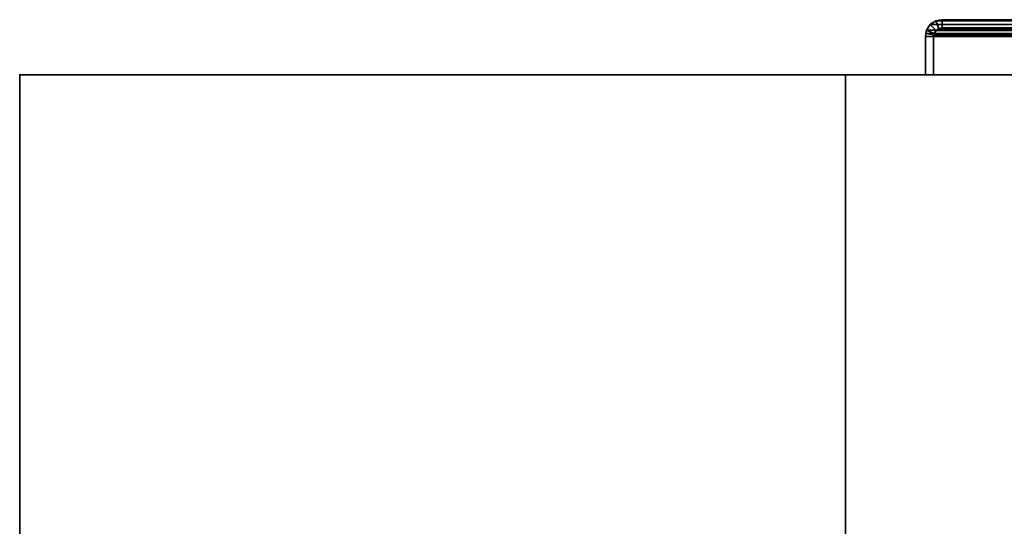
# Model space of a CAD drawing. Header units: millimetres. Extents: x -493 to 6693, y -115 to 145.
# Tile 69 of 256: x -493 to -314, y 53 to 145. Entities that reach past the tile are written whole.
import ezdxf

# ---------------------------------------------------------------- set-up
doc = ezdxf.new("R2010")
doc.units = ezdxf.units.MM
doc.layers.add('151', color=7, linetype='Continuous', true_color=0xffffff)

# ---------------------------------------------------------------- blocks, each defined once
blk = doc.blocks.new('UG_SURFACE_001')
at = {"layer": '151', "color": 252, "linetype": 'Continuous', "lineweight": 35}
for points in [[(-492.5, -15, -7.75), (-492.5, 135, -7.75), (-342.5, 135, -7.75), (-342.5, -15, -7.75)], [(-492.5, 135, 2200.25), (492.5, 135, 2200.25), (342.5, 135, 2050.25), (-342.5, 135, 2050.25)], [(-342.5, 135, 2050.25), (-342.5, 135, -7.75), (-492.5, 135, -7.75), (-492.5, 135, 2200.25)], [(492.5, -15, 2200.25), (492.5, 135, 2200.25), (-492.5, 135, 2200.25), (-492.5, -15, 2200.25)], [(-492.5, -15, 2200.25), (-492.5, 135, 2200.25), (-492.5, 135, -7.75), (-492.5, -15, -7.75)], [(-342.5, -15, -7.75), (-342.5, 135, -7.75), (-342.5, 135, 2050.25), (-342.5, -15, 2050.25)], [(-342.5, -15, 2050.25), (-342.5, 135, 2050.25), (342.5, 135, 2050.25), (342.5, -15, 2050.25)]]:
    blk.add_3dface(points, dxfattribs=at)
blk = doc.blocks.new('UG_SURFACE_085')
at = {"layer": '151', "color": 252, "linetype": 'Continuous', "lineweight": 35}
for points in [[(-324.92, 145, 2032.17), (-324.92, 145, -7.75), (-326.1, 144.77, -7.75), (-326.1, 144.77, 2033.35)], [(-324.92, 145, 2032.17), (-326.1, 144.77, 2033.35), (-325.52, 143.38, 2032.77), (-324.92, 143.5, 2032.17)], [(-324.92, 143.5, -7.75), (-325.52, 143.38, -7.75), (-326.1, 144.77, -7.75), (-324.92, 145, -7.75)], [(-301.08, 145, 2008.33), (-301.08, 145, -7.75), (-324.92, 145, -7.75), (-324.92, 145, 2032.17)], [(-301.08, 145, 2008.33), (-324.92, 145, 2032.17), (-324.92, 143.5, 2032.17), (-301.08, 143.5, 2008.33)], [(-324.92, 145, -7.75), (-301.08, 145, -7.75), (-301.08, 143.5, -7.75), (-324.92, 143.5, -7.75)], [(-328, 141.92, -7.75), (-327.94, 142.52, 2035.19), (-327.77, 143.1, 2035.02)], [(-327.77, 143.1, 2035.02), (-327.77, 143.1, -7.75), (-328, 141.92, -7.75)], [(-328, 141.92, -7.75), (-327.77, 143.1, -7.75), (-326.38, 142.52, -7.75), (-326.5, 141.92, -7.75)], [(-326.47, 142.23, 2033.72), (-326.38, 142.52, 2033.63), (-327.77, 143.1, 2035.02), (-327.94, 142.52, 2035.19)], [(-327.1, 144.1, 2034.35), (-327.1, 144.1, -7.75), (-327.77, 143.1, -7.75), (-327.77, 143.1, 2035.02)], [(-326.38, 142.52, 2033.63), (-326.04, 143.04, 2033.29), (-327.1, 144.1, 2034.35), (-327.77, 143.1, 2035.02)], [(-326.04, 143.04, -7.75), (-326.38, 142.52, -7.75), (-327.77, 143.1, -7.75), (-327.1, 144.1, -7.75)], [(-326.1, 144.77, 2033.35), (-326.1, 144.77, -7.75), (-327.1, 144.1, -7.75), (-327.1, 144.1, 2034.35)], [(-326.1, 144.77, 2033.35), (-327.1, 144.1, 2034.35), (-326.04, 143.04, 2033.29), (-325.52, 143.38, 2032.77)], [(-327.1, 144.1, -7.75), (-326.1, 144.77, -7.75), (-325.52, 143.38, -7.75), (-326.04, 143.04, -7.75)], [(-326.04, 143.04, 2033.29), (-326.04, 143.04, -7.75), (-325.52, 143.38, -7.75), (-325.52, 143.38, 2032.77)], [(-325.52, 143.38, 2032.77), (-325.52, 143.38, -7.75), (-324.92, 143.5, -7.75), (-324.92, 143.5, 2032.17)], [(-301.08, 143.5, 2008.33), (-324.92, 143.5, 2032.17), (-324.92, 143.5, -7.75), (-301.08, 143.5, -7.75)], [(-328, 141.92, -7.75), (-328, 141.92, 2035.25), (-327.94, 142.52, 2035.19)], [(-326.5, 141.92, 2033.75), (-326.47, 142.23, 2033.72), (-327.94, 142.52, 2035.19), (-328, 141.92, 2035.25)], [(-328, 141.92, 2035.25), (-328, 141.92, -7.75), (-328, 135, -7.75), (-328, 135, 2035.25)], [(-328, 141.92, 2035.25), (-328, 135, 2035.25), (-326.5, 135, 2033.75), (-326.5, 141.92, 2033.75)], [(-326.5, 141.92, -7.75), (-326.5, 135, -7.75), (-328, 135, -7.75), (-328, 141.92, -7.75)], [(-326.5, 141.92, -7.75), (-326.38, 142.52, -7.75), (-326.38, 142.52, 2033.63)], [(-326.38, 142.52, 2033.63), (-326.47, 142.23, 2033.72), (-326.5, 141.92, -7.75)], [(-326.47, 142.23, 2033.72), (-326.5, 141.92, 2033.75), (-326.5, 141.92, -7.75)], [(-326.5, 141.92, 2033.75), (-326.5, 135, 2033.75), (-326.5, 135, -7.75), (-326.5, 141.92, -7.75)], [(-326.38, 142.52, 2033.63), (-326.38, 142.52, -7.75), (-326.04, 143.04, -7.75), (-326.04, 143.04, 2033.29)], [(-326.5, 135, 2033.75), (-328, 135, 2035.25), (-328, 135, -7.75), (-326.5, 135, -7.75)]]:
    blk.add_3dface(points, dxfattribs=at)
blk = doc.blocks.new('UG_SURFACE_086')
at = {"layer": '151', "color": 252, "linetype": 'Continuous', "lineweight": 35}
for points in [[(-324.92, 145, 2032.17), (-324.92, 145, -7.75), (-326.1, 144.77, -7.75), (-326.1, 144.77, 2033.35)], [(-324.92, 145, 2032.17), (-326.1, 144.77, 2033.35), (-325.52, 143.38, 2032.77), (-324.92, 143.5, 2032.17)], [(-324.92, 143.5, -7.75), (-325.52, 143.38, -7.75), (-326.1, 144.77, -7.75), (-324.92, 145, -7.75)], [(-301.08, 145, 2008.33), (-301.08, 145, -7.75), (-324.92, 145, -7.75), (-324.92, 145, 2032.17)], [(-301.08, 145, 2008.33), (-324.92, 145, 2032.17), (-324.92, 143.5, 2032.17), (-301.08, 143.5, 2008.33)], [(-324.92, 145, -7.75), (-301.08, 145, -7.75), (-301.08, 143.5, -7.75), (-324.92, 143.5, -7.75)], [(-328, 141.92, -7.75), (-327.94, 142.52, 2035.19), (-327.77, 143.1, 2035.02)], [(-327.77, 143.1, 2035.02), (-327.77, 143.1, -7.75), (-328, 141.92, -7.75)], [(-328, 141.92, -7.75), (-327.77, 143.1, -7.75), (-326.38, 142.52, -7.75), (-326.5, 141.92, -7.75)], [(-326.47, 142.23, 2033.72), (-326.38, 142.52, 2033.63), (-327.77, 143.1, 2035.02), (-327.94, 142.52, 2035.19)], [(-327.1, 144.1, 2034.35), (-327.1, 144.1, -7.75), (-327.77, 143.1, -7.75), (-327.77, 143.1, 2035.02)], [(-326.38, 142.52, 2033.63), (-326.04, 143.04, 2033.29), (-327.1, 144.1, 2034.35), (-327.77, 143.1, 2035.02)], [(-326.04, 143.04, -7.75), (-326.38, 142.52, -7.75), (-327.77, 143.1, -7.75), (-327.1, 144.1, -7.75)], [(-326.1, 144.77, 2033.35), (-326.1, 144.77, -7.75), (-327.1, 144.1, -7.75), (-327.1, 144.1, 2034.35)], [(-326.1, 144.77, 2033.35), (-327.1, 144.1, 2034.35), (-326.04, 143.04, 2033.29), (-325.52, 143.38, 2032.77)], [(-327.1, 144.1, -7.75), (-326.1, 144.77, -7.75), (-325.52, 143.38, -7.75), (-326.04, 143.04, -7.75)], [(-326.04, 143.04, 2033.29), (-326.04, 143.04, -7.75), (-325.52, 143.38, -7.75), (-325.52, 143.38, 2032.77)], [(-325.52, 143.38, 2032.77), (-325.52, 143.38, -7.75), (-324.92, 143.5, -7.75), (-324.92, 143.5, 2032.17)], [(-301.08, 143.5, 2008.33), (-324.92, 143.5, 2032.17), (-324.92, 143.5, -7.75), (-301.08, 143.5, -7.75)], [(-328, 141.92, -7.75), (-328, 141.92, 2035.25), (-327.94, 142.52, 2035.19)], [(-326.5, 141.92, 2033.75), (-326.47, 142.23, 2033.72), (-327.94, 142.52, 2035.19), (-328, 141.92, 2035.25)], [(-328, 141.92, 2035.25), (-328, 141.92, -7.75), (-328, 135, -7.75), (-328, 135, 2035.25)], [(-328, 141.92, 2035.25), (-328, 135, 2035.25), (-326.5, 135, 2033.75), (-326.5, 141.92, 2033.75)], [(-326.5, 141.92, -7.75), (-326.5, 135, -7.75), (-328, 135, -7.75), (-328, 141.92, -7.75)], [(-326.5, 141.92, -7.75), (-326.38, 142.52, -7.75), (-326.38, 142.52, 2033.63)], [(-326.38, 142.52, 2033.63), (-326.47, 142.23, 2033.72), (-326.5, 141.92, -7.75)], [(-326.47, 142.23, 2033.72), (-326.5, 141.92, 2033.75), (-326.5, 141.92, -7.75)], [(-326.5, 141.92, 2033.75), (-326.5, 135, 2033.75), (-326.5, 135, -7.75), (-326.5, 141.92, -7.75)], [(-326.38, 142.52, 2033.63), (-326.38, 142.52, -7.75), (-326.04, 143.04, -7.75), (-326.04, 143.04, 2033.29)], [(-326.5, 135, 2033.75), (-328, 135, 2035.25), (-328, 135, -7.75), (-326.5, 135, -7.75)]]:
    blk.add_3dface(points, dxfattribs=at)
blk = doc.blocks.new('UG_SURFACE_088')
at = {"layer": '151', "color": 252, "linetype": 'Continuous', "lineweight": 35}
for points in [[(-324.92, 143.5, 2032.17), (-325.52, 143.38, 2032.77), (-326.1, 144.77, 2033.35), (-324.92, 145, 2032.17)], [(324.92, 145, 2032.17), (-324.92, 145, 2032.17), (-326.1, 144.77, 2033.35), (326.1, 144.77, 2033.35)], [(-324.92, 145, 2032.17), (-301.08, 145, 2008.33), (-301.08, 143.5, 2008.33), (-324.92, 143.5, 2032.17)], [(-301.08, 145, 2008.33), (-324.92, 145, 2032.17), (324.92, 145, 2032.17), (301.08, 145, 2008.33)], [(-327.94, 142.52, 2035.19), (-327.77, 143.1, 2035.02), (-326.38, 142.52, 2033.63), (-326.47, 142.23, 2033.72)], [(327.94, 142.52, 2035.19), (327.77, 143.1, 2035.02), (-327.77, 143.1, 2035.02), (-327.94, 142.52, 2035.19)], [(-327.77, 143.1, 2035.02), (-327.1, 144.1, 2034.35), (-326.04, 143.04, 2033.29), (-326.38, 142.52, 2033.63)], [(327.1, 144.1, 2034.35), (-327.1, 144.1, 2034.35), (-327.77, 143.1, 2035.02), (327.77, 143.1, 2035.02)], [(-325.52, 143.38, 2032.77), (-326.04, 143.04, 2033.29), (-327.1, 144.1, 2034.35), (-326.1, 144.77, 2033.35)], [(326.1, 144.77, 2033.35), (-326.1, 144.77, 2033.35), (-327.1, 144.1, 2034.35), (327.1, 144.1, 2034.35)], [(326.04, 143.04, 2033.29), (-326.04, 143.04, 2033.29), (-325.52, 143.38, 2032.77), (325.52, 143.38, 2032.77)], [(325.52, 143.38, 2032.77), (-325.52, 143.38, 2032.77), (-324.92, 143.5, 2032.17), (324.92, 143.5, 2032.17)], [(-301.08, 143.5, 2008.33), (301.08, 143.5, 2008.33), (324.92, 143.5, 2032.17), (-324.92, 143.5, 2032.17)], [(-328, 141.92, 2035.25), (-327.94, 142.52, 2035.19), (-326.47, 142.23, 2033.72), (-326.5, 141.92, 2033.75)], [(-328, 141.92, 2035.25), (328, 141.92, 2035.25), (327.94, 142.52, 2035.19)], [(-327.94, 142.52, 2035.19), (-328, 141.92, 2035.25), (327.94, 142.52, 2035.19)], [(-326.5, 141.92, 2033.75), (-326.5, 135, 2033.75), (-328, 135, 2035.25), (-328, 141.92, 2035.25)], [(-328, 141.92, 2035.25), (-328, 135, 2035.25), (328, 135, 2035.25), (328, 141.92, 2035.25)], [(326.47, 142.23, 2033.72), (-326.5, 141.92, 2033.75), (-326.47, 142.23, 2033.72)], [(326.47, 142.23, 2033.72), (326.5, 141.92, 2033.75), (-326.5, 141.92, 2033.75)], [(-326.5, 141.92, 2033.75), (326.5, 141.92, 2033.75), (326.5, 135, 2033.75), (-326.5, 135, 2033.75)], [(-326.47, 142.23, 2033.72), (-326.38, 142.52, 2033.63), (326.38, 142.52, 2033.63), (326.47, 142.23, 2033.72)], [(326.38, 142.52, 2033.63), (-326.38, 142.52, 2033.63), (-326.04, 143.04, 2033.29), (326.04, 143.04, 2033.29)], [(-326.5, 135, 2033.75), (326.5, 135, 2033.75), (328, 135, 2035.25), (-328, 135, 2035.25)]]:
    blk.add_3dface(points, dxfattribs=at)

msp = doc.modelspace()

# ---------------------------------------------------------------- linework, layer by layer
at = {"layer": '151', "color": 253, "linetype": 'Continuous', "lineweight": -3}
for p, q in [((-324.92, 145, -7.75), (-301.08, 145, -7.75)), ((-301.08, 145, 2008.33), (-324.92, 145, 2032.17)), ((-324.92, 145, 2032.17), (-324.92, 145, -7.75)), ((-301.08, 145, 2008.33), (-324.92, 145, 2032.17)), ((-301.08, 145, 2008.33), (-324.92, 145, 2032.17)), ((-324.92, 145, -7.75), (-301.08, 145, -7.75)), ((324.92, 145, 2032.17), (-324.92, 145, 2032.17)), ((-324.92, 145, 2032.17), (-324.92, 145, -7.75)), ((-324.92, 143.5, -7.75), (-301.08, 143.5, -7.75)), ((-324.92, 143.5, 2032.17), (-324.92, 143.5, -7.75)), ((-301.08, 143.5, 2008.33), (-324.92, 143.5, 2032.17)), ((-301.08, 143.5, 2008.33), (-324.92, 143.5, 2032.17)), ((324.92, 143.5, 2032.17), (-324.92, 143.5, 2032.17)), ((-324.92, 143.5, 2032.17), (-324.92, 143.5, -7.75)), ((-324.92, 143.5, -7.75), (-301.08, 143.5, -7.75)), ((-301.08, 143.5, 2008.33), (-324.92, 143.5, 2032.17)), ((-328, 135, -7.75), (-328, 141.92, -7.75)), ((-328, 141.92, 2035.25), (-328, 141.92, -7.75)), ((-328, 141.92, 2035.25), (-328, 135, 2035.25)), ((-328, 141.92, 2035.25), (-328, 141.92, -7.75)), ((-328, 135, -7.75), (-328, 141.92, -7.75)), ((328, 141.92, 2035.25), (-328, 141.92, 2035.25)), ((-328, 141.92, 2035.25), (-328, 135, 2035.25)), ((-328, 141.92, 2035.25), (-328, 135, 2035.25)), ((-326.5, 141.92, 2033.75), (-326.5, 141.92, -7.75)), ((-326.5, 141.92, 2033.75), (-326.5, 135, 2033.75)), ((-326.5, 135, -7.75), (-326.5, 141.92, -7.75)), ((326.5, 141.92, 2033.75), (-326.5, 141.92, 2033.75)), ((-326.5, 135, -7.75), (-326.5, 141.92, -7.75)), ((-326.5, 141.92, 2033.75), (-326.5, 141.92, -7.75)), ((-326.5, 141.92, 2033.75), (-326.5, 135, 2033.75)), ((-326.5, 141.92, 2033.75), (-326.5, 135, 2033.75)), ((-492.5, -15, 2200.25), (-492.5, 135, 2200.25)), ((-492.5, 135, 2200.25), (492.5, 135, 2200.25)), ((-492.5, 135, -7.75), (-492.5, 135, 2200.25)), ((-492.5, 135, -7.75), (-342.5, 135, -7.75)), ((-492.5, 135, -7.75), (-492.5, -15, -7.75)), ((-342.5, 135, 2050.25), (-342.5, 135, -7.75)), ((-342.5, -15, 2050.25), (-342.5, 135, 2050.25)), ((342.5, 135, 2050.25), (-342.5, 135, 2050.25)), ((-342.5, 135, -7.75), (-342.5, -15, -7.75)), ((-328, 135, 2035.25), (-328, 135, -7.75)), ((328, 135, 2035.25), (-328, 135, 2035.25)), ((-328, 135, 2035.25), (-328, 135, -7.75)), ((-328, 135, -7.75), (-326.5, 135, -7.75)), ((-326.5, 135, 2033.75), (-328, 135, 2035.25)), ((-326.5, 135, 2033.75), (-328, 135, 2035.25)), ((-328, 135, -7.75), (-326.5, 135, -7.75)), ((-326.5, 135, 2033.75), (-328, 135, 2035.25)), ((326.5, 135, 2033.75), (-326.5, 135, 2033.75)), ((-326.5, 135, 2033.75), (-326.5, 135, -7.75)), ((-326.5, 135, 2033.75), (-326.5, 135, -7.75))]:
    msp.add_line(p, q, dxfattribs=at)
at = {"layer": '151', "color": 253, "linetype": 'Continuous', "lineweight": -3, "extrusion": (0, 0, -1)}
for radius in [3.08, 3.08, 1.58, 1.58]:
    msp.add_arc((324.92, 141.92, 7.75), radius, 0, 90, dxfattribs=at)
at = {"layer": '151', "color": 253, "linetype": 'Continuous', "lineweight": -3, "extrusion": (0.707107, 6.12323e-17, 0.707107)}
for major_axis in [(-3.08, 0, 3.08), (-3.08, 0, 3.08), (-3.08, 0, 3.08), (-1.58, 0, 1.58), (-1.58, 0, 1.58), (-1.58, 0, 1.58)]:
    msp.add_ellipse((-324.92, 141.92, 2032.17), major_axis=major_axis, ratio=0.707107, start_param=4.712389, end_param=6.283185, dxfattribs=at)

# ---------------------------------------------------------------- block references
at = {"layer": '151', "color": 253, "linetype": 'Continuous', "lineweight": -3}
for name in ['UG_SURFACE_085', 'UG_SURFACE_086', 'UG_SURFACE_088', 'UG_SURFACE_001']:
    msp.add_blockref(name, (0, 0), dxfattribs=at)

doc.saveas('drawing.dxf')
